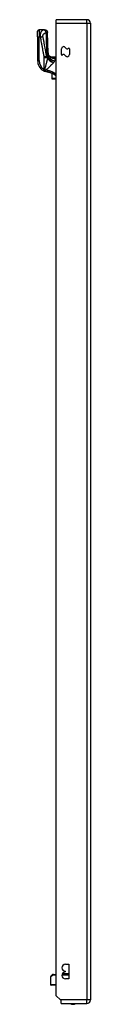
# Model space of a CAD drawing. Header units: inches. Extents: x 19 to 626, y 56 to 294.
# Tile 137 of 256: x 175.17 to 176.61, y 166.05 to 192.99. Entities that reach past the tile are written whole.
import ezdxf

# ---------------------------------------------------------------- set-up
doc = ezdxf.new("R2010")
doc.units = ezdxf.units.IN
doc.header["$MEASUREMENT"] = 0
doc.layers.add('Visible Edges(ANSI)', color=7, linetype='Continuous', lineweight=25)
doc.layers.add('Visible Tangent Edges(ANSI)', color=7, linetype='Continuous', lineweight=25)

msp = doc.modelspace()

# ---------------------------------------------------------------- linework, layer by layer
at = {"layer": 'Visible Edges(ANSI)'}
for p, q in [((176.511, 192.988), (175.676, 192.988)), ((175.676, 192.889), (175.676, 192.988)), ((175.676, 166.286), (175.676, 192.889)), ((176.61, 192.889), (176.61, 166.169)), ((175.165, 192.517), (175.165, 192.675)), ((175.357, 192.714), (175.205, 192.714)), ((175.358, 192.714), (175.357, 192.714)), ((175.165, 192.517), (175.165, 191.868)), ((175.817, 192.034), (175.817, 192.193)), ((176.035, 192.192), (176.035, 192.034)), ((175.522, 191.972), (175.676, 191.972)), ((175.545, 191.954), (175.545, 191.954)), ((175.555, 191.522), (175.555, 191.381)), ((175.555, 191.379), (175.555, 191.381)), ((175.563, 191.372), (175.676, 191.372)), ((175.926, 167.145), (176.021, 167.145)), ((176.021, 167.145), (176.021, 166.745)), ((175.521, 166.792), (175.521, 166.591)), ((175.532, 166.819), (175.568, 166.855)), ((175.598, 166.867), (175.596, 166.867)), ((175.598, 166.867), (175.676, 166.867)), ((175.835, 166.867), (176.021, 166.867)), ((176.014, 166.887), (175.843, 166.887)), ((175.926, 166.935), (175.926, 166.955)), ((176.021, 166.745), (175.926, 166.745)), ((175.676, 166.572), (175.54, 166.572)), ((175.793, 166.169), (175.676, 166.286)), ((175.81, 166.152), (175.793, 166.169)), ((175.81, 166.07), (175.81, 166.152)), ((175.81, 166.07), (176.511, 166.07))]:
    msp.add_line(p, q, dxfattribs=at)
at = {"layer": 'Visible Edges(ANSI)', "flags": 128}
for points in [[(175.358, 192.714), (175.373, 192.713), (175.388, 192.708), (175.401, 192.701), (175.413, 192.692), (175.423, 192.68), (175.431, 192.667), (175.435, 192.652), (175.437, 192.637)], [(175.456, 192.081), (175.446, 192.359), (175.437, 192.637)], [(175.508, 191.976), (175.496, 191.988), (175.484, 192.002), (175.475, 192.017), (175.467, 192.033), (175.462, 192.047), (175.459, 192.06), (175.457, 192.072), (175.456, 192.081)], [(175.545, 191.954), (175.543, 191.956), (175.541, 191.957), (175.539, 191.958), (175.538, 191.959), (175.536, 191.96), (175.535, 191.962), (175.533, 191.963), (175.532, 191.964), (175.531, 191.965), (175.53, 191.965), (175.529, 191.966), (175.528, 191.967), (175.527, 191.968), (175.526, 191.968), (175.525, 191.969), (175.524, 191.97), (175.524, 191.97), (175.523, 191.97), (175.523, 191.971), (175.523, 191.971), (175.522, 191.971), (175.522, 191.971), (175.522, 191.972), (175.522, 191.972)], [(175.553, 191.949), (175.553, 191.949), (175.553, 191.949), (175.552, 191.95), (175.552, 191.95), (175.551, 191.95), (175.551, 191.95), (175.551, 191.95), (175.55, 191.951), (175.55, 191.951), (175.55, 191.951), (175.549, 191.951), (175.549, 191.951), (175.548, 191.952), (175.548, 191.952), (175.548, 191.952), (175.547, 191.952), (175.547, 191.952), (175.547, 191.953), (175.547, 191.953), (175.546, 191.953), (175.546, 191.953), (175.546, 191.953), (175.546, 191.953), (175.545, 191.954)], [(175.32, 191.597), (175.321, 191.596), (175.322, 191.596), (175.324, 191.595), (175.325, 191.594), (175.326, 191.594), (175.327, 191.593), (175.328, 191.592), (175.33, 191.592), (175.331, 191.591), (175.332, 191.59), (175.333, 191.59), (175.334, 191.589), (175.336, 191.588), (175.337, 191.588), (175.338, 191.587), (175.339, 191.587), (175.34, 191.586), (175.342, 191.585), (175.343, 191.585), (175.344, 191.584), (175.345, 191.584), (175.346, 191.583), (175.348, 191.582), (175.349, 191.582)], [(175.43, 191.557), (175.426, 191.558), (175.423, 191.558), (175.419, 191.559), (175.416, 191.56), (175.413, 191.561), (175.409, 191.561), (175.406, 191.562), (175.402, 191.563), (175.399, 191.564), (175.395, 191.565), (175.392, 191.566), (175.389, 191.567), (175.385, 191.568), (175.382, 191.569), (175.378, 191.57), (175.375, 191.571), (175.372, 191.572), (175.368, 191.574), (175.365, 191.575), (175.362, 191.576), (175.359, 191.578), (175.355, 191.579), (175.352, 191.58), (175.349, 191.582)], [(175.676, 191.453), (175.667, 191.46), (175.658, 191.466), (175.649, 191.472), (175.639, 191.478), (175.63, 191.484), (175.62, 191.49), (175.61, 191.495), (175.6, 191.501), (175.59, 191.506), (175.58, 191.511), (175.57, 191.515), (175.56, 191.52), (175.549, 191.524), (175.539, 191.528), (175.528, 191.532), (175.517, 191.536), (175.507, 191.539), (175.496, 191.542), (175.485, 191.545), (175.474, 191.548), (175.463, 191.551), (175.452, 191.553), (175.441, 191.555), (175.43, 191.557)], [(175.596, 166.867), (175.594, 166.867), (175.593, 166.867), (175.591, 166.867), (175.59, 166.866), (175.588, 166.866), (175.587, 166.866), (175.585, 166.866), (175.584, 166.865), (175.583, 166.865), (175.582, 166.864), (175.581, 166.864), (175.579, 166.863), (175.578, 166.863), (175.577, 166.862), (175.576, 166.862), (175.575, 166.861), (175.574, 166.86), (175.573, 166.86), (175.572, 166.859), (175.571, 166.858), (175.571, 166.858), (175.57, 166.857), (175.569, 166.856), (175.568, 166.855)]]:
    msp.add_lwpolyline(points, dxfattribs=at)
at = {"layer": 'Visible Edges(ANSI)'}
for centre, radius, start, end in [((176.511, 192.889), 0.099, 0, 90), ((175.205, 192.675), 0.0394, 90, 180), ((175.876, 192.193), 0.0584, 30, 180), ((175.977, 192.252), 0.0584, 210, 306.2531), ((176.02, 192.192), 0.015, 0, 126.2531), ((175.48, 191.868), 0.315, 180, 239.4195), ((175.615, 192.145), 0.197, 232.7495, 241.8538), ((175.832, 192.034), 0.015, 180, 306.2531), ((175.876, 191.975), 0.0584, 30, 126.2531), ((175.977, 192.034), 0.0584, 210, 0), ((175.563, 191.379), 0.00787, 180, 270), ((175.926, 167.05), 0.095, 90, 270), ((175.56, 166.792), 0.0394, 135, 180), ((175.679, 166.857), 0.0295, 96.1386, 160.5288), ((175.926, 166.84), 0.095, 90, 270), ((176.014, 166.857), 0.0295, 75.893, 90), ((175.54, 166.591), 0.0197, 180, 270), ((176.133, 166.238), 0.187, 243.6399, 296.3601), ((176.511, 166.169), 0.099, 270, 0)]:
    msp.add_arc(centre, radius, start, end, dxfattribs=at)
at = {"layer": 'Visible Tangent Edges(ANSI)'}
for p, q in [((175.676, 192.889), (176.511, 192.889)), ((176.511, 192.889), (176.511, 192.988)), ((176.511, 192.889), (176.61, 192.889)), ((176.511, 192.889), (176.511, 166.169)), ((175.205, 192.714), (175.205, 192.517)), ((175.165, 192.517), (175.205, 192.517)), ((175.205, 192.517), (175.237, 192.517)), ((175.205, 191.868), (175.205, 192.517)), ((175.165, 191.868), (175.205, 191.868)), ((175.338, 191.98), (175.412, 191.994)), ((175.34, 191.951), (175.438, 191.951)), ((175.34, 191.951), (175.34, 191.631)), ((175.438, 191.941), (175.438, 191.951)), ((175.441, 191.959), (175.441, 191.947)), ((175.441, 191.959), (175.443, 191.959)), ((175.572, 191.947), (175.57, 191.942)), ((175.676, 191.958), (175.623, 191.958)), ((175.623, 191.939), (175.623, 191.958)), ((175.623, 191.939), (175.676, 191.939)), ((175.676, 191.938), (175.645, 191.938)), ((175.645, 191.938), (175.645, 191.929)), ((175.645, 191.929), (175.676, 191.929)), ((175.32, 191.597), (175.34, 191.631)), ((175.563, 191.378), (175.563, 191.518)), ((175.563, 191.378), (175.563, 191.372)), ((175.676, 191.378), (175.563, 191.378)), ((175.581, 166.847), (175.521, 166.792)), ((175.676, 166.847), (175.581, 166.847)), ((176.021, 166.847), (175.831, 166.847)), ((175.521, 166.591), (175.676, 166.591)), ((176.511, 166.169), (175.793, 166.169)), ((176.61, 166.169), (176.511, 166.169)), ((176.511, 166.07), (176.511, 166.169))]:
    msp.add_line(p, q, dxfattribs=at)
at = {"layer": 'Visible Tangent Edges(ANSI)', "flags": 128}
for points in [[(175.341, 192.711), (175.335, 192.709), (175.329, 192.708), (175.323, 192.706), (175.317, 192.703), (175.311, 192.701), (175.305, 192.698), (175.299, 192.695), (175.293, 192.691), (175.288, 192.687), (175.282, 192.682), (175.277, 192.677), (175.271, 192.671), (175.266, 192.664), (175.261, 192.657), (175.257, 192.648), (175.252, 192.638), (175.248, 192.627), (175.245, 192.615), (175.242, 192.601), (175.239, 192.586), (175.237, 192.57), (175.236, 192.553), (175.236, 192.535), (175.237, 192.517)], [(175.312, 192.531), (175.311, 192.538), (175.31, 192.546), (175.311, 192.553), (175.312, 192.559), (175.314, 192.566), (175.316, 192.572), (175.319, 192.578), (175.322, 192.583), (175.325, 192.588), (175.329, 192.593), (175.333, 192.598), (175.337, 192.602), (175.341, 192.606), (175.345, 192.61), (175.35, 192.614), (175.354, 192.617), (175.359, 192.621), (175.364, 192.624), (175.368, 192.627), (175.373, 192.629), (175.378, 192.632), (175.383, 192.634), (175.389, 192.637), (175.394, 192.638)], [(175.357, 192.714), (175.356, 192.714), (175.356, 192.714), (175.356, 192.714), (175.355, 192.714), (175.355, 192.714), (175.354, 192.714), (175.354, 192.714), (175.353, 192.713), (175.353, 192.713), (175.352, 192.713), (175.351, 192.713), (175.351, 192.713), (175.35, 192.713), (175.349, 192.712), (175.348, 192.712), (175.348, 192.712), (175.347, 192.712), (175.346, 192.712), (175.345, 192.712), (175.345, 192.711), (175.344, 192.711), (175.343, 192.711), (175.342, 192.711), (175.341, 192.711)], [(175.341, 192.711), (175.344, 192.71), (175.346, 192.709), (175.349, 192.708), (175.351, 192.706), (175.354, 192.704), (175.356, 192.703), (175.359, 192.7), (175.361, 192.698), (175.364, 192.695), (175.367, 192.692), (175.369, 192.689), (175.372, 192.686), (175.374, 192.683), (175.376, 192.679), (175.379, 192.675), (175.381, 192.671), (175.383, 192.667), (175.385, 192.663), (175.387, 192.659), (175.388, 192.655), (175.39, 192.651), (175.391, 192.647), (175.393, 192.643), (175.394, 192.638)], [(175.357, 192.714), (175.361, 192.714), (175.366, 192.713), (175.37, 192.713), (175.375, 192.712), (175.38, 192.71), (175.385, 192.709), (175.389, 192.707), (175.394, 192.704), (175.398, 192.702), (175.402, 192.699), (175.407, 192.696), (175.411, 192.692), (175.414, 192.688), (175.418, 192.684), (175.421, 192.68), (175.424, 192.676), (175.426, 192.671), (175.428, 192.666), (175.43, 192.662), (175.432, 192.657), (175.433, 192.652), (175.434, 192.647), (175.435, 192.643), (175.435, 192.638)], [(175.394, 192.638), (175.397, 192.639), (175.399, 192.639), (175.402, 192.639), (175.404, 192.639), (175.406, 192.639), (175.408, 192.639), (175.41, 192.639), (175.412, 192.639), (175.414, 192.639), (175.416, 192.639), (175.418, 192.639), (175.42, 192.639), (175.422, 192.639), (175.424, 192.639), (175.425, 192.639), (175.427, 192.639), (175.428, 192.639), (175.43, 192.639), (175.431, 192.639), (175.432, 192.639), (175.433, 192.639), (175.434, 192.638), (175.435, 192.638), (175.435, 192.638)], [(175.394, 192.638), (175.395, 192.612), (175.396, 192.586), (175.396, 192.56), (175.397, 192.534), (175.398, 192.508), (175.399, 192.482), (175.4, 192.456), (175.4, 192.429), (175.401, 192.403), (175.402, 192.377), (175.403, 192.351), (175.404, 192.325), (175.405, 192.299), (175.406, 192.273), (175.407, 192.246), (175.408, 192.22), (175.409, 192.194), (175.41, 192.168), (175.411, 192.142), (175.412, 192.116), (175.413, 192.09), (175.414, 192.064), (175.415, 192.037), (175.416, 192.011)], [(175.435, 192.638), (175.436, 192.638), (175.436, 192.638), (175.436, 192.638), (175.436, 192.638), (175.436, 192.638), (175.436, 192.638), (175.436, 192.638), (175.436, 192.638), (175.437, 192.638), (175.437, 192.638), (175.437, 192.638), (175.437, 192.637), (175.437, 192.637), (175.437, 192.637), (175.437, 192.637), (175.437, 192.637), (175.437, 192.637), (175.437, 192.637), (175.437, 192.637), (175.437, 192.637), (175.437, 192.637), (175.437, 192.637), (175.437, 192.637), (175.437, 192.637)], [(175.237, 192.517), (175.241, 192.518), (175.244, 192.518), (175.247, 192.519), (175.251, 192.52), (175.254, 192.52), (175.257, 192.521), (175.261, 192.521), (175.264, 192.522), (175.267, 192.523), (175.27, 192.523), (175.274, 192.524), (175.277, 192.524), (175.28, 192.525), (175.283, 192.526), (175.286, 192.526), (175.289, 192.527), (175.292, 192.527), (175.295, 192.528), (175.298, 192.528), (175.301, 192.529), (175.304, 192.53), (175.306, 192.53), (175.309, 192.531), (175.312, 192.531)], [(175.237, 192.517), (175.241, 192.495), (175.245, 192.472), (175.25, 192.45), (175.254, 192.428), (175.258, 192.405), (175.262, 192.383), (175.266, 192.36), (175.271, 192.338), (175.275, 192.316), (175.279, 192.293), (175.283, 192.271), (175.287, 192.248), (175.292, 192.226), (175.296, 192.204), (175.3, 192.181), (175.304, 192.159), (175.308, 192.136), (175.312, 192.114), (175.317, 192.092), (175.321, 192.069), (175.325, 192.047), (175.329, 192.025), (175.333, 192.002), (175.338, 191.98)], [(175.412, 191.994), (175.408, 192.016), (175.404, 192.038), (175.4, 192.061), (175.395, 192.083), (175.391, 192.106), (175.387, 192.128), (175.383, 192.15), (175.379, 192.173), (175.374, 192.195), (175.37, 192.218), (175.366, 192.24), (175.362, 192.262), (175.358, 192.285), (175.354, 192.307), (175.349, 192.33), (175.345, 192.352), (175.341, 192.374), (175.337, 192.397), (175.333, 192.419), (175.328, 192.442), (175.324, 192.464), (175.32, 192.486), (175.316, 192.509), (175.312, 192.531)], [(175.456, 192.081), (175.456, 192.078), (175.456, 192.075), (175.456, 192.073), (175.456, 192.07), (175.456, 192.067), (175.456, 192.064), (175.456, 192.061), (175.456, 192.058), (175.456, 192.055), (175.456, 192.052), (175.456, 192.049), (175.456, 192.046), (175.456, 192.043), (175.456, 192.04), (175.455, 192.036), (175.455, 192.033), (175.455, 192.03), (175.455, 192.027), (175.454, 192.023), (175.454, 192.02), (175.454, 192.017), (175.454, 192.013), (175.453, 192.01), (175.453, 192.006)], [(175.338, 191.98), (175.338, 191.978), (175.338, 191.977), (175.338, 191.976), (175.338, 191.975), (175.339, 191.974), (175.339, 191.972), (175.339, 191.971), (175.339, 191.97), (175.339, 191.969), (175.339, 191.967), (175.339, 191.966), (175.339, 191.965), (175.34, 191.964), (175.34, 191.963), (175.34, 191.961), (175.34, 191.96), (175.34, 191.959), (175.34, 191.958), (175.34, 191.957), (175.34, 191.955), (175.34, 191.954), (175.34, 191.953), (175.34, 191.952), (175.34, 191.951)], [(175.438, 191.941), (175.435, 191.93), (175.433, 191.918), (175.43, 191.906), (175.427, 191.894), (175.424, 191.882), (175.421, 191.87), (175.418, 191.857), (175.415, 191.845), (175.412, 191.832), (175.409, 191.819), (175.406, 191.807), (175.402, 191.794), (175.399, 191.781), (175.395, 191.768), (175.392, 191.755), (175.389, 191.742), (175.385, 191.729), (175.381, 191.716), (175.378, 191.702), (175.374, 191.689), (175.371, 191.676), (175.367, 191.662), (175.363, 191.649), (175.36, 191.636)], [(175.393, 191.612), (175.402, 191.62), (175.412, 191.629), (175.422, 191.638), (175.431, 191.647), (175.441, 191.656), (175.45, 191.664), (175.46, 191.673), (175.469, 191.682), (175.479, 191.69), (175.488, 191.699), (175.497, 191.708), (175.506, 191.716), (175.515, 191.725), (175.524, 191.733), (175.532, 191.741), (175.541, 191.75), (175.549, 191.758), (175.557, 191.766), (175.565, 191.774), (175.573, 191.782), (175.58, 191.79), (175.587, 191.798), (175.594, 191.806), (175.601, 191.814)], [(175.438, 191.951), (175.437, 191.952), (175.437, 191.954), (175.436, 191.956), (175.435, 191.958), (175.434, 191.959), (175.433, 191.961), (175.432, 191.963), (175.431, 191.965), (175.431, 191.967), (175.43, 191.968), (175.429, 191.97), (175.428, 191.972), (175.426, 191.974), (175.425, 191.976), (175.424, 191.977), (175.423, 191.979), (175.422, 191.981), (175.421, 191.983), (175.419, 191.985), (175.418, 191.986), (175.417, 191.988), (175.415, 191.99), (175.414, 191.992), (175.412, 191.994)], [(175.416, 192.011), (175.417, 192.009), (175.418, 192.007), (175.419, 192.005), (175.42, 192.003), (175.421, 192.001), (175.422, 191.999), (175.423, 191.997), (175.424, 191.994), (175.426, 191.992), (175.427, 191.99), (175.428, 191.988), (175.429, 191.986), (175.43, 191.984), (175.431, 191.981), (175.432, 191.979), (175.433, 191.977), (175.434, 191.975), (175.435, 191.973), (175.436, 191.97), (175.437, 191.968), (175.438, 191.966), (175.439, 191.963), (175.44, 191.961), (175.441, 191.959)], [(175.441, 191.947), (175.44, 191.947), (175.44, 191.947), (175.44, 191.947), (175.44, 191.946), (175.44, 191.946), (175.44, 191.946), (175.44, 191.946), (175.44, 191.945), (175.44, 191.945), (175.439, 191.945), (175.439, 191.945), (175.439, 191.944), (175.439, 191.944), (175.439, 191.944), (175.439, 191.944), (175.439, 191.943), (175.439, 191.943), (175.439, 191.943), (175.439, 191.943), (175.438, 191.942), (175.438, 191.942), (175.438, 191.942), (175.438, 191.942), (175.438, 191.941)], [(175.443, 191.959), (175.443, 191.958), (175.443, 191.958), (175.443, 191.957), (175.443, 191.957), (175.442, 191.956), (175.442, 191.956), (175.442, 191.955), (175.442, 191.955), (175.442, 191.954), (175.442, 191.954), (175.442, 191.953), (175.442, 191.953), (175.442, 191.953), (175.442, 191.952), (175.441, 191.952), (175.441, 191.951), (175.441, 191.951), (175.441, 191.95), (175.441, 191.95), (175.441, 191.949), (175.441, 191.949), (175.441, 191.948), (175.441, 191.948), (175.441, 191.947)], [(175.453, 192.006), (175.453, 192.004), (175.452, 192.002), (175.452, 192), (175.452, 191.998), (175.452, 191.996), (175.451, 191.994), (175.451, 191.992), (175.451, 191.99), (175.45, 191.988), (175.45, 191.986), (175.449, 191.984), (175.449, 191.982), (175.449, 191.98), (175.448, 191.978), (175.448, 191.976), (175.447, 191.974), (175.447, 191.972), (175.446, 191.97), (175.446, 191.968), (175.445, 191.966), (175.445, 191.964), (175.444, 191.962), (175.444, 191.961), (175.443, 191.959)], [(175.569, 191.957), (175.568, 191.957), (175.566, 191.957), (175.565, 191.957), (175.564, 191.957), (175.563, 191.957), (175.562, 191.957), (175.561, 191.957), (175.56, 191.957), (175.559, 191.957), (175.558, 191.957), (175.557, 191.956), (175.556, 191.956), (175.555, 191.956), (175.554, 191.956), (175.553, 191.956), (175.552, 191.956), (175.551, 191.955), (175.55, 191.955), (175.549, 191.955), (175.548, 191.955), (175.547, 191.954), (175.547, 191.954), (175.546, 191.954), (175.545, 191.954)], [(175.553, 191.949), (175.553, 191.949), (175.552, 191.95), (175.552, 191.95), (175.552, 191.95), (175.552, 191.95), (175.552, 191.951), (175.553, 191.951), (175.553, 191.951), (175.554, 191.951), (175.555, 191.95), (175.556, 191.95), (175.557, 191.95), (175.558, 191.95), (175.559, 191.95), (175.56, 191.949), (175.561, 191.949), (175.562, 191.949), (175.564, 191.949), (175.565, 191.948), (175.566, 191.948), (175.568, 191.948), (175.569, 191.948), (175.57, 191.947), (175.572, 191.947)], [(175.553, 191.949), (175.554, 191.949), (175.555, 191.948), (175.555, 191.948), (175.556, 191.948), (175.557, 191.948), (175.557, 191.947), (175.558, 191.947), (175.559, 191.947), (175.56, 191.946), (175.56, 191.946), (175.561, 191.946), (175.562, 191.945), (175.562, 191.945), (175.563, 191.945), (175.564, 191.945), (175.564, 191.944), (175.565, 191.944), (175.566, 191.944), (175.567, 191.944), (175.567, 191.943), (175.568, 191.943), (175.569, 191.943), (175.569, 191.942), (175.57, 191.942)], [(175.623, 191.958), (175.621, 191.958), (175.618, 191.958), (175.616, 191.958), (175.614, 191.958), (175.611, 191.958), (175.609, 191.958), (175.607, 191.958), (175.605, 191.958), (175.602, 191.958), (175.6, 191.958), (175.598, 191.958), (175.596, 191.958), (175.593, 191.958), (175.591, 191.958), (175.589, 191.958), (175.587, 191.958), (175.584, 191.958), (175.582, 191.958), (175.58, 191.958), (175.578, 191.958), (175.575, 191.958), (175.573, 191.958), (175.571, 191.958), (175.569, 191.957)], [(175.57, 191.942), (175.573, 191.941), (175.576, 191.94), (175.579, 191.939), (175.582, 191.938), (175.585, 191.937), (175.588, 191.936), (175.591, 191.936), (175.594, 191.935), (175.598, 191.934), (175.601, 191.933), (175.604, 191.933), (175.607, 191.932), (175.61, 191.932), (175.613, 191.931), (175.616, 191.931), (175.62, 191.93), (175.623, 191.93), (175.626, 191.93), (175.629, 191.929), (175.632, 191.929), (175.636, 191.929), (175.639, 191.929), (175.642, 191.929), (175.645, 191.929)], [(175.572, 191.947), (175.574, 191.947), (175.576, 191.946), (175.578, 191.946), (175.58, 191.945), (175.582, 191.945), (175.584, 191.945), (175.586, 191.944), (175.588, 191.944), (175.59, 191.944), (175.592, 191.943), (175.594, 191.943), (175.596, 191.943), (175.599, 191.942), (175.601, 191.942), (175.603, 191.942), (175.605, 191.941), (175.607, 191.941), (175.609, 191.941), (175.612, 191.94), (175.614, 191.94), (175.616, 191.94), (175.618, 191.94), (175.621, 191.94), (175.623, 191.939)], [(175.601, 191.814), (175.601, 191.814), (175.602, 191.814), (175.602, 191.814), (175.602, 191.814), (175.602, 191.814), (175.602, 191.815), (175.602, 191.815), (175.602, 191.815), (175.603, 191.815), (175.603, 191.815), (175.603, 191.815), (175.603, 191.816), (175.603, 191.816), (175.603, 191.816), (175.603, 191.816), (175.604, 191.816), (175.604, 191.816), (175.604, 191.817), (175.604, 191.817), (175.604, 191.817), (175.604, 191.817), (175.604, 191.817), (175.605, 191.817), (175.605, 191.817)], [(175.605, 191.817), (175.605, 191.818), (175.605, 191.818), (175.605, 191.818), (175.606, 191.819), (175.606, 191.819), (175.606, 191.819), (175.607, 191.82), (175.607, 191.82), (175.607, 191.82), (175.607, 191.821), (175.608, 191.821), (175.608, 191.821), (175.608, 191.822), (175.609, 191.822), (175.609, 191.822), (175.609, 191.823), (175.609, 191.823), (175.61, 191.823), (175.61, 191.823), (175.61, 191.824), (175.61, 191.824), (175.611, 191.824), (175.611, 191.825), (175.611, 191.825)], [(175.611, 191.825), (175.613, 191.827), (175.614, 191.829), (175.616, 191.83), (175.617, 191.832), (175.618, 191.834), (175.62, 191.836), (175.621, 191.838), (175.622, 191.839), (175.624, 191.841), (175.625, 191.843), (175.626, 191.845), (175.627, 191.846), (175.629, 191.848), (175.63, 191.85), (175.631, 191.851), (175.632, 191.853), (175.633, 191.855), (175.634, 191.857), (175.635, 191.858), (175.636, 191.86), (175.637, 191.861), (175.638, 191.863), (175.639, 191.865), (175.639, 191.866)], [(175.645, 191.938), (175.644, 191.938), (175.643, 191.938), (175.642, 191.938), (175.641, 191.938), (175.641, 191.938), (175.64, 191.938), (175.639, 191.938), (175.638, 191.938), (175.637, 191.938), (175.636, 191.938), (175.635, 191.938), (175.634, 191.938), (175.633, 191.938), (175.632, 191.939), (175.631, 191.939), (175.63, 191.939), (175.629, 191.939), (175.628, 191.939), (175.627, 191.939), (175.626, 191.939), (175.626, 191.939), (175.625, 191.939), (175.624, 191.939), (175.623, 191.939)], [(175.639, 191.866), (175.641, 191.87), (175.643, 191.873), (175.644, 191.876), (175.646, 191.879), (175.647, 191.882), (175.648, 191.885), (175.649, 191.888), (175.65, 191.891), (175.651, 191.894), (175.651, 191.897), (175.652, 191.9), (175.652, 191.902), (175.653, 191.905), (175.653, 191.908), (175.653, 191.91), (175.653, 191.912), (175.652, 191.915), (175.652, 191.917), (175.651, 191.919), (175.65, 191.921), (175.649, 191.923), (175.648, 191.925), (175.647, 191.927), (175.645, 191.929)], [(175.357, 191.624), (175.357, 191.625), (175.356, 191.625), (175.355, 191.625), (175.354, 191.625), (175.354, 191.626), (175.353, 191.626), (175.352, 191.626), (175.351, 191.627), (175.351, 191.627), (175.35, 191.627), (175.349, 191.627), (175.349, 191.628), (175.348, 191.628), (175.347, 191.628), (175.346, 191.628), (175.346, 191.629), (175.345, 191.629), (175.344, 191.629), (175.344, 191.629), (175.343, 191.63), (175.342, 191.63), (175.341, 191.63), (175.341, 191.631), (175.34, 191.631)], [(175.357, 191.624), (175.356, 191.622), (175.356, 191.619), (175.355, 191.617), (175.354, 191.614), (175.353, 191.612), (175.352, 191.609), (175.352, 191.607), (175.351, 191.604), (175.35, 191.602), (175.35, 191.6), (175.349, 191.598), (175.348, 191.596), (175.348, 191.594), (175.348, 191.592), (175.347, 191.591), (175.347, 191.589), (175.347, 191.588), (175.347, 191.586), (175.347, 191.585), (175.347, 191.584), (175.347, 191.584), (175.347, 191.583), (175.348, 191.582), (175.349, 191.582)], [(175.349, 191.582), (175.35, 191.581), (175.352, 191.581), (175.353, 191.581), (175.355, 191.581), (175.356, 191.581), (175.358, 191.581), (175.359, 191.582), (175.361, 191.583), (175.363, 191.584), (175.364, 191.585), (175.366, 191.586), (175.368, 191.587), (175.369, 191.589), (175.371, 191.59), (175.373, 191.592), (175.375, 191.594), (175.377, 191.596), (175.378, 191.598), (175.38, 191.6), (175.382, 191.602), (175.384, 191.604), (175.386, 191.606), (175.388, 191.608), (175.39, 191.61)], [(175.36, 191.636), (175.36, 191.635), (175.36, 191.635), (175.359, 191.635), (175.359, 191.634), (175.359, 191.634), (175.359, 191.633), (175.359, 191.633), (175.359, 191.632), (175.359, 191.632), (175.359, 191.631), (175.358, 191.631), (175.358, 191.63), (175.358, 191.63), (175.358, 191.629), (175.358, 191.629), (175.358, 191.628), (175.358, 191.628), (175.358, 191.627), (175.358, 191.627), (175.358, 191.626), (175.357, 191.626), (175.357, 191.625), (175.357, 191.625), (175.357, 191.624)], [(175.39, 191.61), (175.39, 191.61), (175.39, 191.611), (175.39, 191.611), (175.39, 191.611), (175.39, 191.611), (175.39, 191.611), (175.39, 191.611), (175.39, 191.611), (175.39, 191.611), (175.391, 191.611), (175.391, 191.611), (175.391, 191.611), (175.391, 191.611), (175.391, 191.611), (175.391, 191.611), (175.391, 191.611), (175.391, 191.611), (175.392, 191.611), (175.392, 191.611), (175.392, 191.612), (175.392, 191.612), (175.392, 191.612), (175.392, 191.612), (175.393, 191.612)], [(175.436, 191.6), (175.434, 191.6), (175.433, 191.6), (175.431, 191.601), (175.429, 191.601), (175.427, 191.602), (175.425, 191.602), (175.423, 191.602), (175.421, 191.603), (175.42, 191.603), (175.418, 191.604), (175.416, 191.604), (175.414, 191.605), (175.412, 191.605), (175.411, 191.606), (175.409, 191.606), (175.407, 191.607), (175.405, 191.607), (175.403, 191.608), (175.402, 191.609), (175.4, 191.609), (175.398, 191.61), (175.396, 191.61), (175.394, 191.611), (175.393, 191.612)], [(175.43, 191.557), (175.43, 191.557), (175.43, 191.558), (175.43, 191.558), (175.43, 191.559), (175.43, 191.559), (175.43, 191.56), (175.43, 191.561), (175.431, 191.563), (175.431, 191.564), (175.431, 191.566), (175.431, 191.568), (175.432, 191.57), (175.432, 191.572), (175.432, 191.574), (175.433, 191.577), (175.433, 191.579), (175.433, 191.582), (175.434, 191.584), (175.434, 191.587), (175.435, 191.59), (175.435, 191.592), (175.435, 191.595), (175.436, 191.597), (175.436, 191.6)], [(175.676, 191.494), (175.667, 191.501), (175.658, 191.507), (175.649, 191.513), (175.639, 191.519), (175.63, 191.525), (175.62, 191.531), (175.611, 191.537), (175.601, 191.542), (175.591, 191.547), (175.581, 191.552), (175.571, 191.557), (175.561, 191.561), (175.551, 191.566), (175.541, 191.57), (175.531, 191.574), (175.521, 191.577), (175.51, 191.581), (175.5, 191.584), (175.489, 191.587), (175.479, 191.59), (175.468, 191.593), (175.458, 191.595), (175.447, 191.598), (175.436, 191.6)], [(175.568, 166.855), (175.568, 166.855), (175.568, 166.855), (175.568, 166.855), (175.569, 166.855), (175.569, 166.855), (175.569, 166.855), (175.569, 166.855), (175.569, 166.855), (175.57, 166.855), (175.57, 166.855), (175.57, 166.855), (175.571, 166.855), (175.571, 166.854), (175.571, 166.854), (175.572, 166.854), (175.572, 166.853), (175.573, 166.853), (175.574, 166.853), (175.574, 166.852), (175.575, 166.852), (175.576, 166.851), (175.576, 166.851), (175.577, 166.85), (175.578, 166.849)], [(175.578, 166.849), (175.578, 166.849), (175.578, 166.849), (175.579, 166.849), (175.579, 166.849), (175.579, 166.849), (175.579, 166.849), (175.579, 166.849), (175.579, 166.849), (175.579, 166.848), (175.579, 166.848), (175.579, 166.848), (175.58, 166.848), (175.58, 166.848), (175.58, 166.848), (175.58, 166.848), (175.58, 166.848), (175.58, 166.848), (175.58, 166.848), (175.58, 166.848), (175.581, 166.848), (175.581, 166.847), (175.581, 166.847), (175.581, 166.847), (175.581, 166.847)]]:
    msp.add_lwpolyline(points, dxfattribs=at)
at = {"layer": 'Visible Tangent Edges(ANSI)'}
msp.add_arc((175.48, 191.868), 0.276, 180, 239.4195, dxfattribs=at)
for centre, major_axis, ratio, start_param, end_param in [((175.045, 195.489), (0.28, -3.673), 0.09119, 0.304696, 0.320055), ((175.341, 191.997), (0.118, 0.005), 0.119705, 0.32039, 0.882192), ((174.945, 195.471), (0.383, -3.672), 0.123492, 0.276298, 0.284), ((175.601, 191.941), (0.171, -0.098), 0.594817, 3.909946, 5.041872), ((175.605, 191.947), (-0.17, 0.099), 0.604176, 0.765681, 1.908282), ((175.611, 191.959), (-0.172, 0.096), 0.627605, 0.730588, 1.910065), ((175.639, 192.021), (0.186, -0.063), 0.76978, 3.653505, 4.968734), ((175.637, 192.125), (-0.129, -0.149), 0.924855, 0, 0.390841), ((175.569, 191.938), (-0.0011, 0.0197), 0.203793, 5.152212, 6.005141), ((175.386, 191.624), (0.181, -0.078), 0.058123, 4.578197, 4.757923), ((175.393, 191.636), (0.159, -0.116), 0.099559, 4.577369, 4.785224), ((175.563, 191.381), (-0.00787, 0), 0.489583, 0, 1.570796), ((175.596, 166.847), (0, 0.0197), 0.905633, 0, 1.471837), ((175.598, 166.847), (0, 0.0197), 0.880908, 0, 1.570796)]:
    msp.add_ellipse(centre, major_axis=major_axis, ratio=ratio, start_param=start_param, end_param=end_param, dxfattribs=at)

doc.saveas('drawing.dxf')
